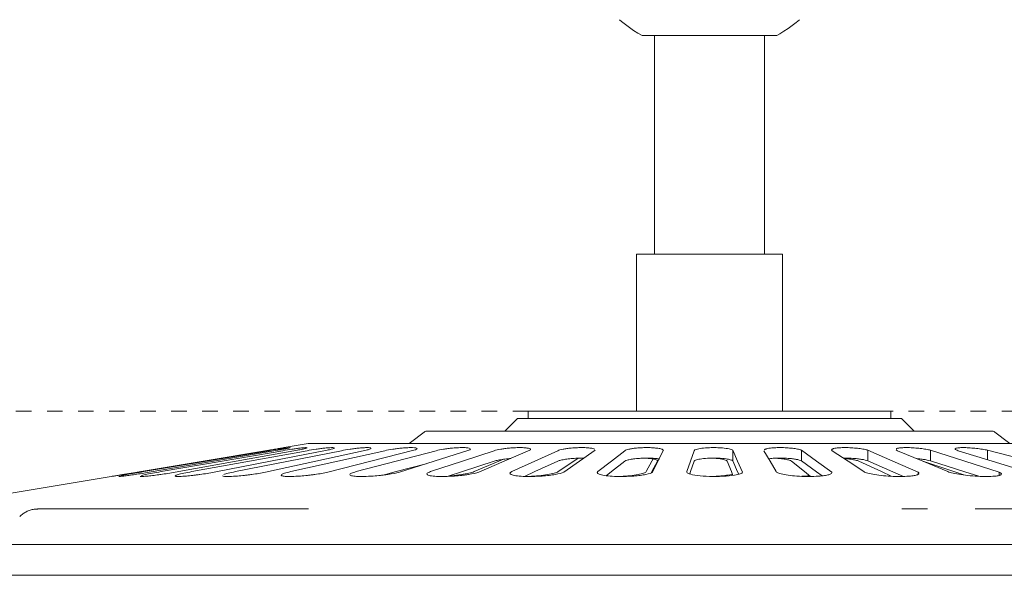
# Model space of a CAD drawing. Header units: millimetres. Extents: x 5734 to 11018, y -2931 to 7544.
# Tile 11 of 17: x 6461 to 6651, y 1832 to 1939. Entities that reach past the tile are written whole.
import ezdxf

# ---------------------------------------------------------------- set-up
doc = ezdxf.new("R2010")
doc.units = ezdxf.units.MM
doc.linetypes.add('Dash', pattern=[6, 3, -3])
doc.layers.add('A-ANNO-DIMS', color=7, linetype='Dash', lineweight=9, true_color=0xd2d2d2)
doc.layers.add('E-LITE-EQPM', color=7, linetype='Continuous', lineweight=20)

# ---------------------------------------------------------------- blocks, each defined once
blk = doc.blocks.new('33710 - 33710 ALOHA Brown ceiling fan-522277-Alzado_PDF')
at = {"layer": 'E-LITE-EQPM'}
for p, q in [((6581.11, 1936.3), (6594.11, 1936.3)), ((6583.48, 1936.3), (6583.48, 1894.05)), ((6594.11, 1936.3), (6607.11, 1936.3)), ((6604.74, 1894.05), (6604.74, 1936.3)), ((6579.99, 1894.05), (6579.99, 1863.73)), ((6579.99, 1894.05), (6594.11, 1894.05)), ((6594.11, 1894.05), (6608.22, 1894.05)), ((6608.22, 1863.73), (6608.22, 1894.05)), ((6559.08, 1863.73), (6559.08, 1862.33)), ((6559.08, 1863.73), (6594.11, 1863.73)), ((6594.11, 1863.73), (6629.14, 1863.73)), ((6629.14, 1862.33), (6629.14, 1863.73)), ((6556.99, 1862.33), (6554.55, 1859.89)), ((6556.99, 1862.33), (6594.11, 1862.33)), ((6594.11, 1862.33), (6631.23, 1862.33)), ((6633.67, 1859.89), (6631.23, 1862.33)), ((6539.22, 1859.89), (6536.08, 1857.45)), ((6539.37, 1859.89), (6594.11, 1859.89)), ((6594.11, 1859.89), (6648.85, 1859.89)), ((6652.14, 1857.45), (6649, 1859.89)), ((6516.56, 1857.45), (6511.91, 1856.68)), ((6516.6, 1857.45), (6522.42, 1857.45)), ((6522.47, 1857.45), (6594.11, 1857.45)), ((6594.11, 1857.45), (6671.66, 1857.45)), ((6598.6, 1854.14), (6598.6, 1856.17)), ((6611.89, 1854.14), (6611.89, 1856.17)), ((6624.74, 1854.14), (6624.74, 1856.17)), ((6636.83, 1854.14), (6636.83, 1856.17)), ((6647.86, 1854.33), (6647.86, 1856.17)), ((6634.42, 1851.54), (6634.42, 1851.92)), ((6650.09, 1851.32), (6650.09, 1851.92)), ((6478.5, 1851.11), (6458.01, 1847.69)), ((6636.26, 1844.83), (6631.32, 1844.83)), ((6450.16, 1837.94), (6594.11, 1837.94)), ((6594.11, 1837.94), (6738.06, 1837.94)), ((6450.16, 1832.01), (6594.11, 1832.01)), ((6594.11, 1832.01), (6738.06, 1832.01))]:
    blk.add_line(p, q, dxfattribs=at)
at = {"layer": 'E-LITE-EQPM', "flags": 128}
for points in [[(6581.11, 1936.3), (6580.27, 1936.78), (6579.45, 1937.29), (6578.66, 1937.83), (6577.88, 1938.41), (6577.13, 1939.02), (6576.75, 1939.36)], [(6611.48, 1939.36), (6610.85, 1938.82), (6610.09, 1938.23), (6609.31, 1937.66), (6608.51, 1937.13), (6607.68, 1936.62), (6607.11, 1936.3)], [(6508.96, 1856.17), (6496.24, 1854.04), (6483.52, 1851.92)], [(6484.82, 1852.04), (6496.9, 1854.07), (6508.99, 1856.09)], [(6510.68, 1856.17), (6498.26, 1854.04), (6485.84, 1851.92)], [(6488.14, 1852.04), (6499.9, 1854.07), (6511.65, 1856.09)], [(6514.46, 1856.17), (6502.65, 1854.04), (6490.84, 1851.92)], [(6494.08, 1852.04), (6505.22, 1854.07), (6516.35, 1856.09)], [(6520.21, 1856.17), (6509.3, 1854.04), (6498.38, 1851.92)], [(6502.49, 1852.04), (6512.73, 1854.07), (6522.97, 1856.09)], [(6527.78, 1856.17), (6518.04, 1854.04), (6508.3, 1851.92)], [(6513.17, 1852.04), (6522.26, 1854.07), (6531.35, 1856.09)], [(6536.99, 1856.17), (6528.66, 1854.04), (6520.33, 1851.92)], [(6525.85, 1852.04), (6533.57, 1854.07), (6541.29, 1856.09)], [(6547.62, 1856.17), (6540.9, 1854.04), (6534.19, 1851.92)], [(6540.21, 1852.04), (6546.37, 1854.07), (6552.52, 1856.09)], [(6559.39, 1856.17), (6554.46, 1854.04), (6549.52, 1851.92)], [(6555.91, 1852.04), (6560.35, 1854.07), (6564.79, 1856.09)], [(6572.03, 1856.17), (6569, 1854.04), (6565.96, 1851.92)], [(6572.55, 1852.04), (6575.16, 1854.07), (6577.78, 1856.09)], [(6585.2, 1856.17), (6584.15, 1854.04), (6583.1, 1851.92)], [(6589.72, 1852.04), (6590.45, 1854.07), (6591.17, 1856.09)], [(6598.6, 1856.17), (6599.56, 1854.04), (6600.51, 1851.92)], [(6607, 1852.04), (6605.82, 1854.07), (6604.64, 1856.09)], [(6611.89, 1856.17), (6614.82, 1854.04), (6617.76, 1851.92)], [(6623.96, 1852.04), (6620.9, 1854.07), (6617.84, 1856.09)], [(6624.74, 1856.17), (6629.58, 1854.04), (6634.42, 1851.92)], [(6640.19, 1852.04), (6635.33, 1854.07), (6630.46, 1856.09)], [(6636.83, 1856.17), (6643.46, 1854.04), (6650.09, 1851.92)], [(6655.27, 1852.04), (6648.73, 1854.07), (6642.18, 1856.09)], [(6647.86, 1856.17), (6656.12, 1854.04), (6664.37, 1851.92)], [(6531.02, 1851.37), (6533.57, 1852.04), (6539.36, 1853.55)], [(6543.62, 1851.14), (6546.37, 1852.04), (6552.52, 1854.06)], [(6548.62, 1852.04), (6553.42, 1854.07), (6554.29, 1854.43)], [(6558.34, 1851.13), (6560.35, 1852.04), (6564.79, 1854.06)], [(6564.88, 1852.04), (6567.87, 1854.07), (6568.72, 1854.64)], [(6574.16, 1851.26), (6575.16, 1852.04), (6577.78, 1854.06)], [(6581.86, 1852.04), (6582.97, 1854.07), (6583.2, 1854.49)], [(6582.85, 1851.81), (6582.97, 1852.04), (6584.08, 1854.06)], [(6590.29, 1851.6), (6590.45, 1852.04), (6591.17, 1854.06)], [(6598.64, 1851.31), (6598.35, 1852.04), (6597.55, 1854.06)], [(6598.6, 1854.14), (6599.56, 1852.02), (6599.78, 1851.52)], [(6613.66, 1851.11), (6612.49, 1852.04), (6609.94, 1854.06)], [(6611.89, 1854.14), (6614.82, 1852.02), (6615.9, 1851.24)], [(6629.25, 1851.15), (6627.33, 1852.04), (6622.96, 1854.06)], [(6624.74, 1854.14), (6629.58, 1852.02), (6631.63, 1851.12)], [(6643.28, 1851.4), (6641.35, 1852.04), (6635.33, 1854.04)], [(6636.83, 1854.14), (6643.46, 1852.02), (6646.19, 1851.14)], [(6460.8, 1843.36), (6460.94, 1843.5), (6461.09, 1843.63), (6461.25, 1843.76), (6461.41, 1843.88), (6461.57, 1843.99), (6461.74, 1844.1), (6461.91, 1844.2), (6462.09, 1844.29), (6462.27, 1844.38), (6462.45, 1844.46), (6462.64, 1844.53), (6462.83, 1844.59), (6463.02, 1844.65), (6463.22, 1844.7), (6463.41, 1844.74), (6463.61, 1844.77), (6463.81, 1844.8), (6464.01, 1844.82), (6464.21, 1844.82), (6464.33, 1844.83)], [(6516.61, 1844.83), (6512.51, 1844.83), (6508.54, 1844.83), (6504.7, 1844.83), (6501.01, 1844.83), (6497.47, 1844.83), (6494.09, 1844.83), (6490.86, 1844.83), (6487.8, 1844.83), (6484.91, 1844.83), (6482.19, 1844.83), (6479.65, 1844.83), (6477.3, 1844.83), (6475.13, 1844.83), (6473.15, 1844.83), (6471.37, 1844.83), (6469.78, 1844.83), (6468.39, 1844.83), (6467.21, 1844.83), (6466.22, 1844.83), (6465.44, 1844.83), (6464.87, 1844.83), (6464.5, 1844.83), (6464.34, 1844.83), (6464.33, 1844.83)], [(6464.33, 1844.83), (6464.44, 1844.83), (6464.75, 1844.83), (6465.27, 1844.83), (6465.76, 1844.83)], [(6655.28, 1844.83), (6650.65, 1844.83), (6645.93, 1844.83), (6645.43, 1844.83)]]:
    blk.add_lwpolyline(points, dxfattribs=at)
at = {"layer": 'E-LITE-EQPM'}
for points in [[(6511.94, 1856.68), (6511.9, 1856.67), (6511.7, 1856.64), (6511.04, 1856.52), (6510.1, 1856.36), (6509.35, 1856.24), (6508.96, 1856.17)], [(6508.97, 1856.18), (6509.37, 1856.25), (6509.77, 1856.31), (6510.12, 1856.37)], [(6513.09, 1856.68), (6513.12, 1856.67), (6513.05, 1856.64), (6512.56, 1856.52), (6511.75, 1856.36), (6511.05, 1856.24), (6510.68, 1856.17)], [(6516.33, 1856.63), (6516.29, 1856.6), (6516.09, 1856.52), (6515.43, 1856.36), (6514.8, 1856.24), (6514.46, 1856.17)], [(6528.73, 1856.52), (6528.69, 1856.47), (6528.49, 1856.36), (6528.05, 1856.24), (6527.78, 1856.17)], [(6547.93, 1856.36), (6547.89, 1856.3), (6547.78, 1856.24), (6547.62, 1856.17)], [(6591.17, 1856.09), (6591.2, 1856.18), (6591.5, 1856.35), (6592.57, 1856.57), (6593.58, 1856.65), (6594.11, 1856.67)], [(6630.46, 1856.09), (6630.3, 1856.16), (6630.2, 1856.22), (6630.17, 1856.28)], [(6564.79, 1854.06), (6564.93, 1854.13), (6565.34, 1854.26), (6566.25, 1854.43), (6567.37, 1854.57), (6568.59, 1854.65), (6569.38, 1854.66), (6569.75, 1854.65)], [(6569.8, 1854.59), (6569.61, 1854.61), (6569.39, 1854.63), (6569.16, 1854.64)], [(6584.08, 1854.06), (6584.12, 1854.13), (6584.06, 1854.26), (6583.61, 1854.43), (6582.82, 1854.57), (6582.13, 1854.62), (6581.76, 1854.64)], [(6479.37, 1851.25), (6479.73, 1851.31), (6480.61, 1851.45), (6482.32, 1851.73), (6483.58, 1851.94), (6484.2, 1852.04)], [(6484.29, 1851.25), (6484.46, 1851.31), (6485.02, 1851.45), (6486.38, 1851.73), (6487.54, 1851.94), (6488.14, 1852.04)], [(6500.25, 1851.46), (6500.44, 1851.54), (6501.03, 1851.73), (6501.97, 1851.94), (6502.49, 1852.04)], [(6559.25, 1851.13), (6559.88, 1851.15), (6561.16, 1851.24), (6562.88, 1851.45), (6564.21, 1851.73), (6564.73, 1851.94), (6564.88, 1852.04)], [(6576.94, 1851.13), (6577.57, 1851.15), (6578.81, 1851.24), (6580.38, 1851.45), (6581.47, 1851.73), (6581.8, 1851.94), (6581.86, 1852.04)], [(6634.42, 1851.92), (6634.54, 1851.84), (6634.59, 1851.77), (6634.59, 1851.7)], [(6611.96, 1851.14), (6612.49, 1851.16), (6612.97, 1851.2), (6613.39, 1851.25)]]:
    blk.add_open_spline(points, degree=3, dxfattribs=at)
for points, knots in [([(6508.99, 1856.09), (6509.58, 1856.19), (6510.34, 1856.31), (6511.15, 1856.44), (6511.66, 1856.51), (6512.29, 1856.61), (6512.79, 1856.67), (6512.98, 1856.68), (6513.03, 1856.68)], [-1, -1, -1, -1, -0.8333333, -0.7916667, -0.75, -0.6666667, -0.5555556, -0.4888044, -0.4888044, -0.4888044, -0.4888044]), ([(6511.65, 1856.09), (6512.23, 1856.19), (6512.99, 1856.31), (6513.86, 1856.44), (6514.41, 1856.51), (6515.12, 1856.61), (6515.85, 1856.68), (6516.16, 1856.69), (6516.25, 1856.68)], [-1, -1, -1, -1, -0.8333333, -0.7916667, -0.75, -0.6666667, -0.5555556, -0.4444444, -0.4444444, -0.4444444, -0.4444444]), ([(6516.35, 1856.09), (6516.9, 1856.19), (6517.65, 1856.31), (6518.54, 1856.44), (6519.13, 1856.51), (6519.91, 1856.61), (6520.76, 1856.68), (6521.39, 1856.69), (6521.66, 1856.64), (6521.55, 1856.52), (6521.06, 1856.36), (6520.52, 1856.24), (6520.21, 1856.17)], [-1, -1, -1, -1, -0.833333, -0.791667, -0.75, -0.666667, -0.555556, -0.444444, -0.333333, -0.222222, -0.111111, 0, 0, 0, 0]), ([(6522.97, 1856.09), (6523.47, 1856.19), (6524.2, 1856.31), (6525.1, 1856.44), (6525.7, 1856.51), (6526.52, 1856.61), (6527.48, 1856.68), (6528.27, 1856.69), (6528.57, 1856.66), (6528.66, 1856.63)], [-1, -1, -1, -1, -0.8333333, -0.7916667, -0.75, -0.6666667, -0.5555556, -0.4444444, -0.3333333, -0.3333333, -0.3333333, -0.3333333]), ([(6531.35, 1856.09), (6531.8, 1856.19), (6532.48, 1856.31), (6533.36, 1856.44), (6533.96, 1856.51), (6534.81, 1856.61), (6535.85, 1856.68), (6536.77, 1856.69), (6537.4, 1856.64), (6537.66, 1856.52), (6537.54, 1856.36), (6537.21, 1856.24), (6536.99, 1856.17)], [-1, -1, -1, -1, -0.833333, -0.791667, -0.75, -0.666667, -0.555556, -0.444444, -0.333333, -0.222222, -0.111111, 0, 0, 0, 0]), ([(6541.29, 1856.09), (6541.66, 1856.19), (6542.28, 1856.31), (6543.12, 1856.44), (6543.71, 1856.51), (6544.56, 1856.61), (6545.65, 1856.68), (6546.69, 1856.69), (6547.48, 1856.64), (6547.77, 1856.56), (6547.86, 1856.52)], [-1, -1, -1, -1, -0.8333333, -0.7916667, -0.75, -0.6666667, -0.5555556, -0.4444444, -0.3333333, -0.2222222, -0.2222222, -0.2222222, -0.2222222]), ([(6552.52, 1856.09), (6552.82, 1856.19), (6553.36, 1856.31), (6554.15, 1856.44), (6554.7, 1856.51), (6555.54, 1856.61), (6556.66, 1856.68), (6557.79, 1856.69), (6558.71, 1856.64), (6559.33, 1856.52), (6559.58, 1856.36), (6559.5, 1856.24), (6559.39, 1856.17)], [-1, -1, -1, -1, -0.833333, -0.791667, -0.75, -0.666667, -0.555556, -0.444444, -0.333333, -0.222222, -0.111111, 0, 0, 0, 0]), ([(6564.79, 1856.09), (6565.01, 1856.19), (6565.45, 1856.31), (6566.16, 1856.44), (6566.67, 1856.51), (6567.47, 1856.61), (6568.59, 1856.68), (6569.78, 1856.69), (6570.81, 1856.64), (6571.59, 1856.52), (6571.88, 1856.42), (6571.96, 1856.36)], [-1, -1, -1, -1, -0.8333333, -0.7916667, -0.75, -0.6666667, -0.5555556, -0.4444444, -0.3333333, -0.2222222, -0.1111111, -0.1111111, -0.1111111, -0.1111111]), ([(6577.78, 1856.09), (6577.91, 1856.19), (6578.24, 1856.31), (6578.86, 1856.44), (6579.32, 1856.51), (6580.06, 1856.61), (6581.15, 1856.68), (6582.37, 1856.69), (6583.49, 1856.64), (6584.41, 1856.52), (6585.02, 1856.36), (6585.18, 1856.24), (6585.2, 1856.17)], [-1, -1, -1, -1, -0.833333, -0.791667, -0.75, -0.666667, -0.555556, -0.444444, -0.333333, -0.222222, -0.111111, 0, 0, 0, 0]), ([(6594.11, 1856.67), (6594.53, 1856.69), (6595.39, 1856.69), (6596.77, 1856.62), (6597.78, 1856.47), (6598.37, 1856.31), (6598.54, 1856.22), (6598.6, 1856.17)], [-1, -1, -1, -1, -0.785714, -0.571429, -0.285714, -0.142857, 0, 0, 0, 0]), ([(6604.71, 1856.28), (6604.75, 1856.31), (6604.86, 1856.37), (6605.07, 1856.44), (6605.39, 1856.51), (6605.96, 1856.61), (6606.91, 1856.68), (6608.1, 1856.69), (6609.32, 1856.64), (6610.44, 1856.52), (6611.34, 1856.36), (6611.75, 1856.24), (6611.89, 1856.17)], [-0.8888889, -0.8888889, -0.8888889, -0.8888889, -0.8333333, -0.7916667, -0.75, -0.6666667, -0.5555556, -0.4444444, -0.3333333, -0.2222222, -0.1111111, 0, 0, 0, 0]), ([(6617.84, 1856.09), (6617.69, 1856.19), (6617.68, 1856.31), (6617.93, 1856.44), (6618.16, 1856.51), (6618.63, 1856.61), (6619.48, 1856.68), (6620.61, 1856.69), (6621.83, 1856.64), (6623.01, 1856.52), (6624.03, 1856.36), (6624.54, 1856.24), (6624.74, 1856.17)], [-1, -1, -1, -1, -0.833333, -0.791667, -0.75, -0.666667, -0.555556, -0.444444, -0.333333, -0.222222, -0.111111, 0, 0, 0, 0]), ([(6630.21, 1856.44), (6630.24, 1856.46), (6630.35, 1856.51), (6630.7, 1856.61), (6631.42, 1856.68), (6632.46, 1856.69), (6633.66, 1856.64), (6634.87, 1856.52), (6635.98, 1856.36), (6636.58, 1856.24), (6636.83, 1856.17)], [-0.7916667, -0.7916667, -0.7916667, -0.7916667, -0.75, -0.6666667, -0.5555556, -0.4444444, -0.3333333, -0.2222222, -0.1111111, 0, 0, 0, 0]), ([(6642.18, 1856.09), (6641.86, 1856.19), (6641.61, 1856.31), (6641.58, 1856.44), (6641.63, 1856.51), (6641.86, 1856.61), (6642.44, 1856.68), (6643.37, 1856.69), (6644.5, 1856.64), (6645.72, 1856.52), (6646.89, 1856.36), (6647.57, 1856.24), (6647.86, 1856.17)], [-1, -1, -1, -1, -0.833333, -0.791667, -0.75, -0.666667, -0.555556, -0.444444, -0.333333, -0.222222, -0.111111, 0, 0, 0, 0]), ([(6552.52, 1854.06), (6552.72, 1854.13), (6553.24, 1854.26), (6554.26, 1854.43), (6555.13, 1854.54), (6555.62, 1854.58), (6555.7, 1854.58)], [0, 0, 0, 0, 0.1111111, 0.2222222, 0.3333333, 0.3568822, 0.3568822, 0.3568822, 0.3568822]), ([(6577.78, 1854.06), (6577.86, 1854.13), (6578.16, 1854.26), (6578.93, 1854.43), (6579.96, 1854.57), (6581.15, 1854.65), (6582.37, 1854.67), (6583.4, 1854.62), (6584.07, 1854.54), (6584.36, 1854.49), (6584.45, 1854.47)], [0, 0, 0, 0, 0.1111111, 0.2222222, 0.3333333, 0.4444444, 0.5555556, 0.6666667, 0.75, 0.7916667, 0.7916667, 0.7916667, 0.7916667]), ([(6591.17, 1854.06), (6591.19, 1854.11), (6591.28, 1854.19), (6591.68, 1854.36), (6592.57, 1854.54), (6593.58, 1854.62), (6594.11, 1854.64)], [0, 0, 0, 0, 0.166667, 0.333333, 0.666667, 1, 1, 1, 1]), ([(6594.11, 1854.64), (6594.66, 1854.66), (6595.83, 1854.66), (6597.27, 1854.53), (6598.2, 1854.34), (6598.52, 1854.21), (6598.6, 1854.14)], [0, 0, 0, 0, 0.285714, 0.571429, 0.785714, 1, 1, 1, 1]), ([(6597.55, 1854.06), (6597.53, 1854.11), (6597.42, 1854.21), (6596.94, 1854.39), (6596.09, 1854.54), (6595.27, 1854.61), (6594.99, 1854.62)], [0, 0, 0, 0, 0.1666667, 0.3333333, 0.6666667, 0.8333333, 0.8333333, 0.8333333, 0.8333333]), ([(6605.53, 1854.51), (6605.65, 1854.53), (6606.06, 1854.59), (6606.91, 1854.65), (6608.1, 1854.67), (6609.22, 1854.62), (6610.02, 1854.54), (6610.53, 1854.47), (6611.24, 1854.36), (6611.68, 1854.24), (6611.89, 1854.14)], [0.2822457, 0.2822457, 0.2822457, 0.2822457, 0.3333333, 0.4444444, 0.5555556, 0.6666667, 0.75, 0.7916667, 0.8333333, 1, 1, 1, 1]), ([(6609.94, 1854.06), (6609.86, 1854.13), (6609.57, 1854.26), (6608.8, 1854.43), (6607.88, 1854.56), (6607.22, 1854.61), (6606.95, 1854.62)], [0, 0, 0, 0, 0.1111111, 0.2222222, 0.3333333, 0.4108471, 0.4108471, 0.4108471, 0.4108471]), ([(6620.01, 1854.65), (6620.21, 1854.66), (6620.8, 1854.66), (6621.73, 1854.62), (6622.57, 1854.54), (6623.13, 1854.47), (6623.91, 1854.36), (6624.44, 1854.24), (6624.74, 1854.14)], [0.4954026, 0.4954026, 0.4954026, 0.4954026, 0.5555556, 0.6666667, 0.75, 0.7916667, 0.8333333, 1, 1, 1, 1]), ([(6622.96, 1854.06), (6622.81, 1854.13), (6622.41, 1854.26), (6621.5, 1854.43), (6620.68, 1854.53), (6620.21, 1854.58), (6620.13, 1854.58)], [0, 0, 0, 0, 0.1111111, 0.2222222, 0.3333333, 0.3557613, 0.3557613, 0.3557613, 0.3557613]), ([(6634.15, 1854.56), (6634.29, 1854.55), (6634.57, 1854.52), (6635, 1854.47), (6635.84, 1854.36), (6636.45, 1854.24), (6636.83, 1854.14)], [0.712127, 0.712127, 0.712127, 0.712127, 0.75, 0.7916667, 0.8333333, 1, 1, 1, 1]), ([(6483.52, 1851.92), (6482.59, 1851.76), (6481.44, 1851.58), (6480.31, 1851.39), (6479.64, 1851.29), (6478.88, 1851.17), (6478.56, 1851.12), (6478.49, 1851.11)], [-1, -1, -1, -1, -0.8333333, -0.7916667, -0.75, -0.6666667, -0.5555556, -0.5555556, -0.5555556, -0.5555556]), ([(6479.93, 1851.11), (6479.93, 1851.12), (6479.96, 1851.14), (6480.33, 1851.24), (6481.42, 1851.45), (6482.98, 1851.73), (6484.2, 1851.94), (6484.82, 1852.04)], [-0.4704422, -0.4704422, -0.4704422, -0.4704422, -0.4444444, -0.3333333, -0.2222222, -0.1111111, 0, 0, 0, 0]), ([(6485.84, 1851.92), (6484.91, 1851.76), (6483.72, 1851.58), (6482.47, 1851.39), (6481.7, 1851.29), (6480.78, 1851.17), (6480.1, 1851.1), (6479.94, 1851.1), (6479.93, 1851.11)], [-1, -1, -1, -1, -0.8333333, -0.7916667, -0.75, -0.6666667, -0.5555556, -0.4780636, -0.4780636, -0.4780636, -0.4780636]), ([(6490.84, 1851.92), (6489.93, 1851.76), (6488.72, 1851.58), (6487.38, 1851.39), (6486.54, 1851.29), (6485.47, 1851.17), (6484.47, 1851.09), (6484.15, 1851.1), (6484.1, 1851.13)], [-1, -1, -1, -1, -0.8333333, -0.7916667, -0.75, -0.6666667, -0.5555556, -0.4444444, -0.4444444, -0.4444444, -0.4444444]), ([(6498.38, 1851.92), (6497.53, 1851.76), (6496.33, 1851.58), (6494.93, 1851.39), (6494.03, 1851.29), (6492.85, 1851.17), (6491.63, 1851.09), (6490.87, 1851.11), (6490.76, 1851.24), (6491.31, 1851.45), (6492.45, 1851.73), (6493.51, 1851.94), (6494.08, 1852.04)], [-1, -1, -1, -1, -0.833333, -0.791667, -0.75, -0.666667, -0.555556, -0.444444, -0.333333, -0.222222, -0.111111, 0, 0, 0, 0]), ([(6508.3, 1851.92), (6507.51, 1851.76), (6506.35, 1851.58), (6504.94, 1851.39), (6504, 1851.29), (6502.73, 1851.17), (6501.33, 1851.09), (6500.29, 1851.11), (6500.02, 1851.19), (6500, 1851.25)], [-1, -1, -1, -1, -0.8333333, -0.7916667, -0.75, -0.6666667, -0.5555556, -0.4444444, -0.3333333, -0.3333333, -0.3333333, -0.3333333]), ([(6520.33, 1851.92), (6519.63, 1851.76), (6518.54, 1851.58), (6517.14, 1851.39), (6516.2, 1851.29), (6514.87, 1851.17), (6513.31, 1851.09), (6512.04, 1851.11), (6511.34, 1851.24), (6511.3, 1851.45), (6511.91, 1851.73), (6512.7, 1851.94), (6513.17, 1852.04)], [-1, -1, -1, -1, -0.833333, -0.791667, -0.75, -0.666667, -0.555556, -0.444444, -0.333333, -0.222222, -0.111111, 0, 0, 0, 0]), ([(6534.19, 1851.92), (6533.59, 1851.76), (6532.61, 1851.58), (6531.25, 1851.39), (6530.32, 1851.29), (6528.97, 1851.17), (6527.3, 1851.09), (6525.81, 1851.11), (6524.84, 1851.24), (6524.5, 1851.45), (6524.82, 1851.73), (6525.45, 1851.94), (6525.85, 1852.04)], [-1, -1, -1, -1, -0.833333, -0.791667, -0.75, -0.666667, -0.555556, -0.444444, -0.333333, -0.222222, -0.111111, 0, 0, 0, 0]), ([(6549.52, 1851.92), (6549.05, 1851.76), (6548.19, 1851.58), (6546.91, 1851.39), (6546.02, 1851.29), (6544.68, 1851.17), (6542.94, 1851.09), (6541.28, 1851.11), (6540.06, 1851.24), (6539.43, 1851.45), (6539.45, 1851.73), (6539.89, 1851.94), (6540.21, 1852.04)], [-1, -1, -1, -1, -0.833333, -0.791667, -0.75, -0.666667, -0.555556, -0.444444, -0.333333, -0.222222, -0.111111, 0, 0, 0, 0]), ([(6543.89, 1851.22), (6544.03, 1851.23), (6544.8, 1851.29), (6546.16, 1851.45), (6547.68, 1851.73), (6548.37, 1851.94), (6548.62, 1852.04)], [-0.3580562, -0.3580562, -0.3580562, -0.3580562, -0.3333333, -0.2222222, -0.1111111, 0, 0, 0, 0]), ([(6565.96, 1851.92), (6565.62, 1851.76), (6564.9, 1851.58), (6563.74, 1851.39), (6562.9, 1851.29), (6561.61, 1851.17), (6559.84, 1851.09), (6558.05, 1851.11), (6556.61, 1851.24), (6555.7, 1851.45), (6555.42, 1851.73), (6555.68, 1851.94), (6555.91, 1852.04)], [-1, -1, -1, -1, -0.833333, -0.791667, -0.75, -0.666667, -0.555556, -0.444444, -0.333333, -0.222222, -0.111111, 0, 0, 0, 0]), ([(6583.1, 1851.92), (6582.9, 1851.76), (6582.34, 1851.58), (6581.32, 1851.39), (6580.56, 1851.29), (6579.34, 1851.17), (6577.59, 1851.09), (6575.71, 1851.11), (6574.08, 1851.24), (6572.92, 1851.45), (6572.36, 1851.73), (6572.41, 1851.94), (6572.55, 1852.04)], [-1, -1, -1, -1, -0.833333, -0.791667, -0.75, -0.666667, -0.555556, -0.444444, -0.333333, -0.222222, -0.111111, 0, 0, 0, 0]), ([(6594.11, 1851.12), (6593.25, 1851.15), (6591.62, 1851.27), (6590.26, 1851.55), (6589.74, 1851.83), (6589.69, 1851.97), (6589.72, 1852.04)], [-1, -1, -1, -1, -0.666667, -0.333333, -0.166667, 0, 0, 0, 0]), ([(6600.51, 1851.92), (6600.47, 1851.81), (6600.15, 1851.6), (6598.9, 1851.31), (6596.78, 1851.11), (6594.97, 1851.09), (6594.11, 1851.12)], [-1, -1, -1, -1, -0.785714, -0.571429, -0.285714, 0, 0, 0, 0]), ([(6595.43, 1851.15), (6595.58, 1851.15), (6596.3, 1851.2), (6597.51, 1851.32), (6598.27, 1851.48), (6598.56, 1851.58)], [-0.8427724, -0.8427724, -0.8427724, -0.8427724, -0.7857143, -0.5714286, -0.3464982, -0.3464982, -0.3464982, -0.3464982]), ([(6617.76, 1851.92), (6617.85, 1851.76), (6617.65, 1851.58), (6616.99, 1851.39), (6616.44, 1851.29), (6615.45, 1851.17), (6613.86, 1851.09), (6611.94, 1851.11), (6610.08, 1851.24), (6608.5, 1851.45), (6607.4, 1851.73), (6607.06, 1851.94), (6607, 1852.04)], [-1, -1, -1, -1, -0.833333, -0.791667, -0.75, -0.666667, -0.555556, -0.444444, -0.333333, -0.222222, -0.111111, 0, 0, 0, 0]), ([(6634.57, 1851.62), (6634.54, 1851.57), (6634.45, 1851.5), (6634.19, 1851.39), (6633.77, 1851.29), (6632.94, 1851.17), (6631.49, 1851.09), (6629.62, 1851.11), (6627.71, 1851.24), (6625.98, 1851.45), (6624.65, 1851.73), (6624.12, 1851.94), (6623.96, 1852.04)], [-0.8888889, -0.8888889, -0.8888889, -0.8888889, -0.8333333, -0.7916667, -0.75, -0.6666667, -0.5555556, -0.4444444, -0.3333333, -0.2222222, -0.1111111, 0, 0, 0, 0]), ([(6650.09, 1851.92), (6650.46, 1851.76), (6650.65, 1851.58), (6650.4, 1851.39), (6650.12, 1851.29), (6649.47, 1851.17), (6648.19, 1851.09), (6646.43, 1851.11), (6644.5, 1851.24), (6642.67, 1851.45), (6641.14, 1851.73), (6640.44, 1851.94), (6640.19, 1852.04)], [-1, -1, -1, -1, -0.833333, -0.791667, -0.75, -0.666667, -0.555556, -0.444444, -0.333333, -0.222222, -0.111111, 0, 0, 0, 0])]:
    blk.add_open_spline(points, degree=3, knots=knots, dxfattribs=at)

msp = doc.modelspace()

# ---------------------------------------------------------------- linework, layer by layer
at = {"layer": 'A-ANNO-DIMS'}
for p, q in [((6559.08, 1863.73), (5920.87, 1863.73)), ((6608.59, 1863.73), (7246.81, 1863.73))]:
    msp.add_line(p, q, dxfattribs=at)

# ---------------------------------------------------------------- block references
at = {"layer": 'E-LITE-EQPM'}
msp.add_blockref('33710 - 33710 ALOHA Brown ceiling fan-522277-Alzado_PDF', (0, 0), dxfattribs=at)

doc.saveas('drawing.dxf')
